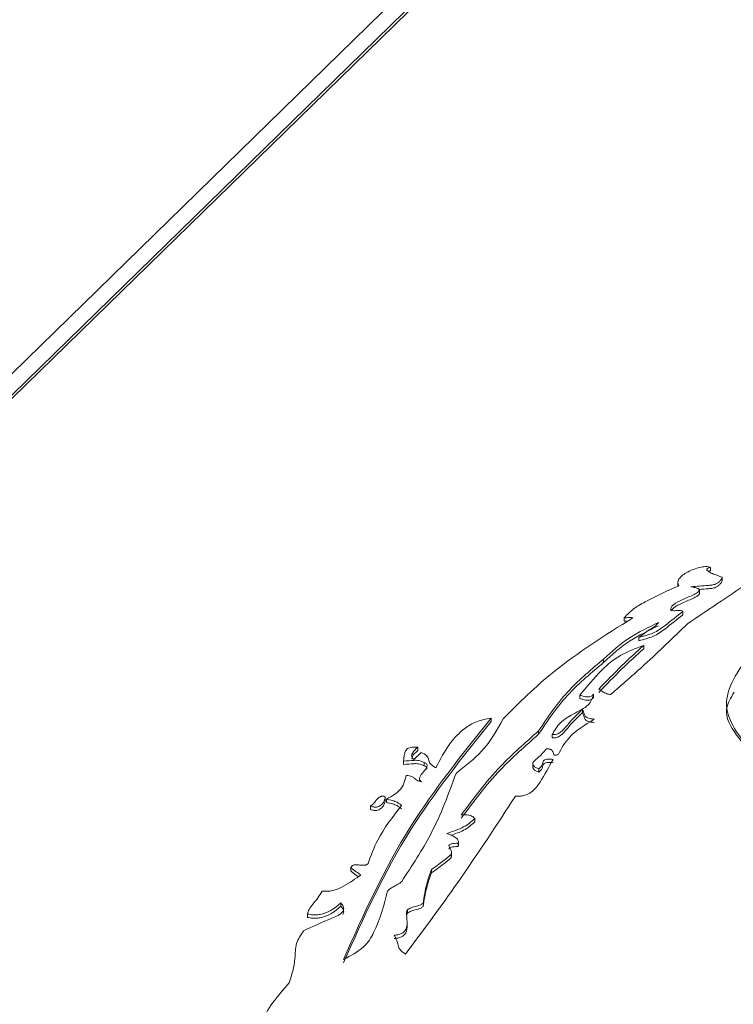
# Paper-space layout 'Sheet1' of a CAD drawing. Header units: millimetres. Extents: x 0 to 864, y 0 to 559.
# Tile 71 of 79: x 609.53 to 616.51, y 502.64 to 512.27. Entities that reach past the tile are written whole.
import ezdxf

# ---------------------------------------------------------------- set-up
doc = ezdxf.new("R2010")
doc.units = ezdxf.units.MM

psp = doc.layouts.new('Sheet1')

# ---------------------------------------------------------------- linework, layer by layer
at = {"color": 7, "linetype": 'Continuous', "lineweight": 15}
for p, q in [((591.9473, 491.721), (623.9533, 522.9598)), ((592.1158, 491.6752), (624.1217, 522.914)), ((592.1419, 491.6681), (624.1217, 522.8814)), ((616.289, 506.9117), (616.289, 506.8791)), ((616.4004, 506.8148), (616.4004, 506.7821)), ((615.9678, 506.7671), (615.9678, 506.7279)), ((616.1787, 506.6515), (616.1787, 506.6924)), ((616.0185, 506.482), (616.0185, 506.4493)), ((615.4437, 506.4187), (615.4437, 506.386)), ((615.4437, 506.386), (615.4675, 506.3873)), ((615.5872, 506.2268), (615.5872, 506.1941)), ((615.6342, 506.1492), (615.6342, 506.1166)), ((615.2423, 506.0148), (615.2423, 505.9821)), ((615.0094, 505.6629), (615.0094, 505.6302)), ((615.1436, 505.6704), (615.1436, 505.6378)), ((615.0372, 505.5243), (615.0372, 505.4916)), ((614.1421, 505.4386), (614.1421, 505.4059)), ((614.6064, 505.3124), (614.6064, 505.2797)), ((614.7397, 505.2762), (614.7397, 505.2435)), ((613.4569, 505.1007), (613.3864, 505.0319)), ((613.4249, 505.1529), (613.4249, 505.1202)), ((613.2847, 505.0161), (613.2847, 504.9834)), ((613.4862, 505.0047), (613.4862, 504.9721)), ((614.5492, 504.9936), (614.5492, 504.9528)), ((614.6089, 504.9405), (614.6089, 504.9079)), ((613.4404, 504.8484), (613.4404, 504.8209)), ((613.1047, 504.6252), (613.1047, 504.666)), ((613.1182, 504.6455), (613.1182, 504.6129)), ((612.9622, 504.5778), (612.9622, 504.5452)), ((613.9818, 504.4542), (613.9818, 504.4215)), ((613.8213, 504.2141), (613.8213, 504.1814)), ((613.8232, 504.1887), (613.8232, 504.2295)), ((613.7559, 504.0861), (613.7559, 504.1269)), ((613.8213, 504.1814), (613.8198, 504.1926)), ((613.7498, 504.102), (613.7498, 504.0694)), ((613.7498, 504.0694), (613.753, 504.0903)), ((612.7693, 503.9747), (612.7693, 503.9421)), ((613.5581, 503.9572), (613.5581, 503.9246)), ((612.6715, 503.6301), (612.6715, 503.5975)), ((613.3234, 503.5618), (613.3234, 503.5291)), ((613.477, 503.6289), (613.477, 503.5962)), ((612.3469, 503.527), (612.3469, 503.4862)), ((612.347, 503.5208), (612.347, 503.4882)), ((613.3157, 503.5074), (613.3234, 503.5291)), ((613.3203, 503.3981), (613.3203, 503.4389))]:
    psp.add_line(p, q, dxfattribs=at)
for points, knots in [([(616.289, 506.9117), (616.2835, 506.9139), (616.2722, 506.9182), (616.2397, 506.9206), (616.1927, 506.9146), (616.1346, 506.8983), (616.0559, 506.8658), (615.992, 506.8225), (615.962, 506.7705), (615.9727, 506.7452), (615.9779, 506.7327)], [0, 0, 0, 0, 0.0368787, 0.0768, 0.1748683, 0.2980415, 0.438093, 0.727838, 0.8652596, 1, 1, 1, 1]), ([(616.4004, 506.8148), (616.3854, 506.821), (616.3544, 506.8337), (616.3066, 506.8512), (616.2723, 506.8671), (616.2553, 506.8802), (616.25, 506.8879), (616.2508, 506.8953), (616.2578, 506.9018), (616.271, 506.9075), (616.2825, 506.9102), (616.289, 506.9117)], [0, 0, 0, 0, 0.2107087, 0.4342677, 0.6427902, 0.7102073, 0.7681693, 0.8138401, 0.8624054, 0.9221399, 1, 1, 1, 1]), ([(616.8587, 506.8884), (616.7023, 506.7869), (616.4333, 506.6125), (616.1726, 506.4347), (616.0635, 506.3603)], [0, 0, 0, 0, 0.5815588, 1, 1, 1, 1]), ([(616.0959, 506.7233), (616.153, 506.7274), (616.2243, 506.7325), (616.3112, 506.7395), (616.3467, 506.7514), (616.3714, 506.7684), (616.3894, 506.7894), (616.3965, 506.8057), (616.4004, 506.8148)], [0, 0, 0, 0, 0.440928, 0.550557, 0.664104, 0.75297, 0.862153, 1, 1, 1, 1]), ([(616.2663, 506.8723), (616.2675, 506.8729), (616.274, 506.876), (616.2823, 506.8777), (616.289, 506.8791)], [0, 0, 0, 0, 0.191744, 1, 1, 1, 1]), ([(615.9779, 506.7327), (615.8708, 506.6842), (615.7189, 506.6154), (615.5324, 506.5116), (615.4747, 506.4513), (615.4437, 506.4187)], [0, 0, 0, 0, 0.523768, 0.743032, 1, 1, 1, 1]), ([(615.9, 506.4916), (615.8989, 506.5012), (615.8964, 506.521), (615.9368, 506.5597), (616.0183, 506.6005), (616.1051, 506.635), (616.1586, 506.6633), (616.1757, 506.6773), (616.1792, 506.6873), (616.1782, 506.6932), (616.1737, 506.6989), (616.1619, 506.7068), (616.1357, 506.7159), (616.1106, 506.7205), (616.0959, 506.7233)], [0, 0, 0, 0, 0.091636, 0.188018, 0.408932, 0.653862, 0.730374, 0.79004, 0.809129, 0.827468, 0.846476, 0.867745, 0.92237, 1, 1, 1, 1]), ([(616.175, 506.6965), (616.2058, 506.6987), (616.2509, 506.7019), (616.3112, 506.7068), (616.3467, 506.7188), (616.3714, 506.7358), (616.3894, 506.7567), (616.3965, 506.773), (616.4004, 506.7821)], [0, 0, 0, 0, 0.2984525, 0.4360195, 0.5785027, 0.6900159, 0.8270232, 1, 1, 1, 1]), ([(615.9015, 506.4874), (615.9088, 506.4967), (615.9331, 506.5274), (616.02, 506.5677), (616.1047, 506.6023), (616.1589, 506.6306), (616.1751, 506.6446), (616.1791, 506.6531), (616.1786, 506.6553), (616.1785, 506.6556)], [0, 0, 0, 0, 0.133804, 0.44049, 0.780517, 0.886735, 0.969568, 0.996069, 1, 1, 1, 1]), ([(615.5872, 506.2268), (615.6357, 506.2395), (615.7407, 506.2668), (615.87, 506.3635), (615.961, 506.4361), (616.0185, 506.482)], [0, 0, 0, 0, 0.240821, 0.520808, 1, 1, 1, 1]), ([(615.5872, 506.1941), (615.6357, 506.2068), (615.7407, 506.2342), (615.87, 506.3308), (615.961, 506.4035), (616.0185, 506.4493)], [0, 0, 0, 0, 0.240821, 0.520808, 1, 1, 1, 1]), ([(616.0185, 506.482), (616.0103, 506.4846), (615.9958, 506.4893), (615.9716, 506.4908), (615.9496, 506.4894), (615.9255, 506.4874), (615.9089, 506.4901), (615.9, 506.4916)], [0, 0, 0, 0, 0.232148, 0.413354, 0.580046, 0.776934, 1, 1, 1, 1]), ([(615.5287, 506.4188), (615.2571, 506.2477), (614.7685, 505.9398), (614.4161, 505.5863), (614.2596, 505.4293)], [0, 0, 0, 0, 0.555782, 1, 1, 1, 1]), ([(615.2423, 506.0148), (615.3219, 506.0885), (615.4657, 506.2219), (615.6815, 506.326), (615.778, 506.3725)], [0, 0, 0, 0, 0.553159, 1, 1, 1, 1]), ([(615.2423, 505.9821), (615.3219, 506.0559), (615.4657, 506.1892), (615.6815, 506.2933), (615.778, 506.3398)], [0, 0, 0, 0, 0.553159, 1, 1, 1, 1]), ([(616.0635, 506.3603), (615.9255, 506.2264), (615.6845, 505.9926), (615.4226, 505.765), (615.3107, 505.6678)], [0, 0, 0, 0, 0.572994, 1, 1, 1, 1]), ([(615.4437, 506.4187), (615.459, 506.4194), (615.4804, 506.4203), (615.5094, 506.4229), (615.522, 506.4202), (615.5287, 506.4188)], [0, 0, 0, 0, 0.538813, 0.753207, 1, 1, 1, 1]), ([(615.778, 506.3725), (615.769, 506.3607), (615.7495, 506.3351), (615.6687, 506.2924), (615.6203, 506.2534), (615.5872, 506.2268)], [0, 0, 0, 0, 0.212445, 0.4631, 1, 1, 1, 1]), ([(615.6342, 506.1492), (615.5533, 506.1185), (615.3845, 506.0544), (615.1902, 505.88), (615.0786, 505.7459), (615.0094, 505.6629)], [0, 0, 0, 0, 0.259107, 0.541132, 1, 1, 1, 1]), ([(615.1951, 505.7206), (615.2693, 505.7981), (615.4081, 505.943), (615.5624, 506.0837), (615.6342, 506.1492)], [0, 0, 0, 0, 0.53438, 1, 1, 1, 1]), ([(615.1951, 505.688), (615.2693, 505.7654), (615.4081, 505.9103), (615.5624, 506.051), (615.6342, 506.1166)], [0, 0, 0, 0, 0.53438, 1, 1, 1, 1]), ([(618.3452, 504.4214), (618.0508, 504.5078), (617.463, 504.6804), (616.825, 504.985), (616.5245, 505.3001), (616.3767, 505.6478), (616.556, 505.8989), (616.6752, 506.0657)], [0, 0, 0, 0, 0.250991, 0.501162, 0.626469, 0.751765, 1, 1, 1, 1]), ([(614.6064, 505.3124), (614.6975, 505.4489), (614.8615, 505.6948), (615.1251, 505.9163), (615.2423, 506.0148)], [0, 0, 0, 0, 0.555235, 1, 1, 1, 1]), ([(614.6064, 505.2797), (614.6975, 505.4163), (614.8615, 505.6621), (615.1251, 505.8836), (615.2423, 505.9821)], [0, 0, 0, 0, 0.555235, 1, 1, 1, 1]), ([(615.1436, 505.6704), (615.1328, 505.6339), (615.1102, 505.5575), (614.9433, 505.4814), (614.8021, 505.3905), (614.7615, 505.3162), (614.7397, 505.2762)], [0, 0, 0, 0, 0.236594, 0.495944, 0.728582, 1, 1, 1, 1]), ([(615.0094, 505.6629), (615.0189, 505.6593), (615.0361, 505.6527), (615.063, 505.6463), (615.0864, 505.6444), (615.1056, 505.6467), (615.1207, 505.6519), (615.1339, 505.66), (615.1402, 505.6667), (615.1436, 505.6704)], [0, 0, 0, 0, 0.21234, 0.387283, 0.532677, 0.632862, 0.737173, 0.856676, 1, 1, 1, 1]), ([(615.3107, 505.6678), (615.2985, 505.6701), (615.2768, 505.6742), (615.2511, 505.6843), (615.2269, 505.7006), (615.2082, 505.7124), (615.1951, 505.7206)], [0, 0, 0, 0, 0.245332, 0.437375, 0.605853, 1, 1, 1, 1]), ([(618.3452, 504.3887), (618.0513, 504.4751), (617.4644, 504.6477), (616.8206, 504.9524), (616.5321, 505.2672), (616.4019, 505.4985), (616.4865, 505.6368), (616.5195, 505.6906)], [0, 0, 0, 0, 0.301845, 0.602703, 0.753398, 0.904081, 1, 1, 1, 1]), ([(615.0094, 505.6302), (615.0189, 505.6266), (615.0361, 505.6201), (615.063, 505.6137), (615.0864, 505.6118), (615.1056, 505.6141), (615.1207, 505.6192), (615.1339, 505.6273), (615.1402, 505.6341), (615.1436, 505.6378)], [0, 0, 0, 0, 0.21234, 0.387283, 0.532677, 0.632862, 0.737173, 0.856676, 1, 1, 1, 1]), ([(614.7397, 505.2762), (614.7473, 505.276), (614.7625, 505.2755), (614.7931, 505.2823), (614.8431, 505.311), (614.9069, 505.3986), (614.9834, 505.4724), (615.0372, 505.5243)], [0, 0, 0, 0, 0.038803, 0.077079, 0.165862, 0.413015, 1, 1, 1, 1]), ([(614.7397, 505.2435), (614.7473, 505.2433), (614.7625, 505.2429), (614.7931, 505.2496), (614.8431, 505.2783), (614.9069, 505.3659), (614.9834, 505.4397), (615.0372, 505.4916)], [0, 0, 0, 0, 0.038803, 0.077079, 0.165862, 0.413015, 1, 1, 1, 1]), ([(615.0372, 505.5243), (615.0432, 505.5062), (615.0506, 505.4835), (615.0612, 505.456), (615.0759, 505.4448), (615.0961, 505.4368), (615.1207, 505.4307), (615.1399, 505.4282), (615.1505, 505.4268)], [0, 0, 0, 0, 0.441786, 0.551735, 0.66673, 0.756175, 0.864699, 1, 1, 1, 1]), ([(615.0372, 505.4916), (615.0432, 505.4735), (615.0506, 505.4509), (615.0612, 505.4234), (615.0759, 505.4121), (615.0961, 505.4041), (615.1207, 505.3981), (615.1399, 505.3956), (615.1505, 505.3942)], [0, 0, 0, 0, 0.441786, 0.551735, 0.66673, 0.756175, 0.864699, 1, 1, 1, 1]), ([(612.6982, 503.0756), (612.8932, 503.5145), (613.2523, 504.3223), (613.8631, 505.0886), (614.1421, 505.4386)], [0, 0, 0, 0, 0.543343, 1, 1, 1, 1]), ([(612.6982, 503.0429), (612.8932, 503.4818), (613.2523, 504.2897), (613.8631, 505.056), (614.1421, 505.4059)], [0, 0, 0, 0, 0.543343, 1, 1, 1, 1]), ([(614.1421, 505.4386), (614.0923, 505.4283), (613.9881, 505.4068), (613.8518, 505.3186), (613.7123, 505.1671), (613.6438, 505.0336), (613.6013, 504.9508)], [0, 0, 0, 0, 0.139564, 0.292572, 0.561672, 1, 1, 1, 1]), ([(614.2596, 505.4293), (614.2006, 505.3215), (614.097, 505.1322), (613.8888, 504.9678), (613.7992, 504.897)], [0, 0, 0, 0, 0.56949, 1, 1, 1, 1]), ([(615.1505, 505.4268), (615.0599, 505.3703), (614.8966, 505.2685), (614.8298, 505.1414), (614.8001, 505.0849)], [0, 0, 0, 0, 0.554982, 1, 1, 1, 1]), ([(613.8495, 504.4902), (613.9686, 504.6509), (614.1794, 504.9353), (614.477, 505.1981), (614.6064, 505.3124)], [0, 0, 0, 0, 0.565267, 1, 1, 1, 1]), ([(613.8495, 504.4575), (613.9686, 504.6183), (614.1794, 504.9027), (614.477, 505.1655), (614.6064, 505.2797)], [0, 0, 0, 0, 0.565267, 1, 1, 1, 1]), ([(613.4249, 505.1529), (613.4124, 505.1537), (613.3898, 505.1552), (613.3585, 505.1522), (613.3247, 505.142), (613.3007, 505.1168), (613.2932, 505.0727), (613.2881, 505.0385), (613.2847, 505.0161)], [0, 0, 0, 0, 0.107055, 0.192495, 0.266512, 0.433149, 0.627706, 1, 1, 1, 1]), ([(613.3864, 505.0319), (613.3776, 505.0414), (613.3594, 505.0611), (613.3724, 505.1056), (613.404, 505.134), (613.4249, 505.1529)], [0, 0, 0, 0, 0.240164, 0.497369, 1, 1, 1, 1]), ([(613.3672, 505.0364), (613.368, 505.0448), (613.3706, 505.0751), (613.4021, 505.1013), (613.4249, 505.1202)], [0, 0, 0, 0, 0.279139, 1, 1, 1, 1]), ([(613.6013, 504.9508), (613.5802, 504.9635), (613.5389, 504.9882), (613.5333, 505.033), (613.5148, 505.0742), (613.4769, 505.0916), (613.4569, 505.1007)], [0, 0, 0, 0, 0.283597, 0.554243, 0.765721, 1, 1, 1, 1]), ([(614.6826, 505.1382), (614.6567, 505.1068), (614.6211, 505.0635), (614.5585, 505.0167), (614.5448, 504.9879), (614.5586, 504.968), (614.5791, 504.9536), (614.5982, 504.9452), (614.6089, 504.9405)], [0, 0, 0, 0, 0.454464, 0.626125, 0.763433, 0.82698, 0.903197, 1, 1, 1, 1]), ([(614.8001, 505.0849), (614.7957, 505.0826), (614.7883, 505.0789), (614.7785, 505.0754), (614.772, 505.0741), (614.7682, 505.0739), (614.7648, 505.0743), (614.7611, 505.0756), (614.7578, 505.0784), (614.7545, 505.0839), (614.7511, 505.0946), (614.7475, 505.1077), (614.7391, 505.1208), (614.7286, 505.1292), (614.7152, 505.1346), (614.7, 505.1377), (614.6887, 505.138), (614.6826, 505.1382)], [0, 0, 0, 0, 0.08942, 0.150131, 0.171944, 0.189701, 0.2052, 0.220475, 0.253673, 0.296148, 0.380377, 0.560923, 0.666075, 0.767761, 0.836556, 0.911654, 1, 1, 1, 1]), ([(613.2847, 505.0161), (613.3193, 505.0191), (613.3608, 505.0227), (613.4106, 505.0254), (613.4346, 505.0228), (613.4609, 505.016), (613.4771, 505.0088), (613.4862, 505.0047)], [0, 0, 0, 0, 0.492873, 0.591447, 0.7001, 0.831378, 1, 1, 1, 1]), ([(613.2847, 504.9834), (613.3193, 504.9864), (613.3608, 504.99), (613.4106, 504.9928), (613.4346, 504.9901), (613.4609, 504.9834), (613.4771, 504.9761), (613.4862, 504.9721)], [0, 0, 0, 0, 0.492873, 0.591447, 0.7001, 0.831378, 1, 1, 1, 1]), ([(613.4862, 505.0047), (613.4921, 505.0019), (613.5032, 504.9965), (613.5165, 504.9822), (613.5169, 504.9517), (613.4802, 504.9105), (613.4445, 504.8702), (613.4367, 504.8346), (613.4538, 504.8214), (613.4622, 504.815)], [0, 0, 0, 0, 0.060612, 0.115829, 0.228075, 0.497666, 0.772807, 0.888563, 1, 1, 1, 1]), ([(614.7482, 505.0342), (614.7078, 504.96), (614.6478, 504.85), (614.5679, 504.7308), (614.4988, 504.6918), (614.4635, 504.6796), (614.4228, 504.6729), (614.3947, 504.6743), (614.3801, 504.6749)], [0, 0, 0, 0, 0.5371878, 0.7979552, 0.8510676, 0.9002154, 0.9483333, 1, 1, 1, 1]), ([(614.6089, 504.9405), (614.6185, 504.9497), (614.6368, 504.9672), (614.644, 504.9922), (614.6504, 505.0111), (614.6585, 505.0247), (614.6749, 505.0338), (614.6962, 505.0371), (614.7204, 505.0371), (614.7381, 505.0352), (614.7482, 505.0342)], [0, 0, 0, 0, 0.224939, 0.426639, 0.543815, 0.642992, 0.73138, 0.798542, 0.884985, 1, 1, 1, 1]), ([(614.6089, 504.9079), (614.6185, 504.9171), (614.6368, 504.9345), (614.644, 504.9596), (614.6504, 504.9785), (614.6585, 504.9921), (614.6749, 505.0011), (614.6962, 505.0044), (614.7204, 505.0044), (614.7381, 505.0026), (614.7482, 505.0015)], [0, 0, 0, 0, 0.224939, 0.426639, 0.543815, 0.642992, 0.73138, 0.798542, 0.884985, 1, 1, 1, 1]), ([(613.7992, 504.897), (613.7263, 504.6978), (613.5951, 504.339), (613.3684, 503.9931), (613.2675, 503.8393)], [0, 0, 0, 0, 0.555203, 1, 1, 1, 1]), ([(613.4862, 504.9721), (613.492, 504.9692), (613.5031, 504.9638), (613.5146, 504.9523), (613.5141, 504.9437), (613.5138, 504.939)], [0, 0, 0, 0, 0.327408, 0.625678, 1, 1, 1, 1]), ([(614.5523, 504.9566), (614.5513, 504.9544), (614.5481, 504.9475), (614.5595, 504.9354), (614.5788, 504.921), (614.5981, 504.9126), (614.6089, 504.9079)], [0, 0, 0, 0, 0.110233, 0.349245, 0.635909, 1, 1, 1, 1]), ([(613.3126, 504.8776), (613.2995, 504.8264), (613.2826, 504.7603), (613.1944, 504.686), (613.1463, 504.6604), (613.1182, 504.6455)], [0, 0, 0, 0, 0.58778, 0.759657, 1, 1, 1, 1]), ([(613.4622, 504.815), (613.4489, 504.8177), (613.4257, 504.8226), (613.4042, 504.8374), (613.393, 504.8499), (613.38, 504.8598), (613.3643, 504.8674), (613.3414, 504.8738), (613.323, 504.8762), (613.3126, 504.8776)], [0, 0, 0, 0, 0.210055, 0.369684, 0.521098, 0.613467, 0.715633, 0.839479, 1, 1, 1, 1]), ([(613.1024, 504.6724), (613.0979, 504.6733), (613.0896, 504.6748), (613.0766, 504.6746), (613.0651, 504.6724), (613.045, 504.6644), (613.0252, 504.6446), (613.0059, 504.6192), (612.9882, 504.5951), (612.9703, 504.5832), (612.9622, 504.5778)], [0, 0, 0, 0, 0.0564351, 0.1052621, 0.1522152, 0.2018072, 0.4060983, 0.6527807, 0.8417127, 1, 1, 1, 1]), ([(612.9622, 504.5778), (612.9684, 504.5753), (612.9797, 504.5706), (612.9985, 504.5667), (613.0161, 504.5662), (613.0358, 504.5696), (613.0558, 504.5787), (613.0769, 504.5963), (613.095, 504.6222), (613.1036, 504.6469), (613.1054, 504.6644), (613.1033, 504.6701), (613.1024, 504.6724)], [0, 0, 0, 0, 0.080522, 0.145433, 0.201262, 0.254761, 0.351616, 0.46351, 0.658166, 0.887109, 0.953972, 1, 1, 1, 1]), ([(612.9622, 504.5452), (612.9684, 504.5426), (612.9797, 504.5379), (612.9985, 504.534), (613.0161, 504.5335), (613.0358, 504.5369), (613.0557, 504.5461), (613.077, 504.5637), (613.0946, 504.5896), (613.1043, 504.6131), (613.1044, 504.6271), (613.1045, 504.6293)], [0, 0, 0, 0, 0.086493, 0.156216, 0.216186, 0.273652, 0.377688, 0.497879, 0.70697, 0.952888, 1, 1, 1, 1]), ([(613.1182, 504.6455), (613.1385, 504.641), (613.1756, 504.6328), (613.2296, 504.6129), (613.2523, 504.5938), (613.2654, 504.5829)], [0, 0, 0, 0, 0.339843, 0.620735, 1, 1, 1, 1]), ([(613.1182, 504.6129), (613.1385, 504.6083), (613.1756, 504.6001), (613.2296, 504.5803), (613.2523, 504.5612), (613.2654, 504.5502)], [0, 0, 0, 0, 0.339843, 0.620735, 1, 1, 1, 1]), ([(614.3801, 504.6749), (614.1965, 504.3924), (613.8593, 503.8736), (613.4788, 503.3628), (613.3055, 503.1301)], [0, 0, 0, 0, 0.544463, 1, 1, 1, 1]), ([(613.2654, 504.5829), (613.1792, 504.4712), (613.0371, 504.2871), (612.9672, 504.0925), (612.9397, 504.0159)], [0, 0, 0, 0, 0.606355, 1, 1, 1, 1]), ([(613.7079, 504.3097), (613.767, 504.3286), (613.8814, 504.3653), (613.9491, 504.4252), (613.9818, 504.4542)], [0, 0, 0, 0, 0.51581, 1, 1, 1, 1]), ([(613.7464, 504.2917), (613.7912, 504.3064), (613.891, 504.3391), (613.9496, 504.3923), (613.9818, 504.4215)], [0, 0, 0, 0, 0.449574, 1, 1, 1, 1]), ([(613.9818, 504.4542), (613.9769, 504.4598), (613.968, 504.47), (613.9486, 504.4825), (613.9228, 504.4907), (613.8883, 504.4934), (613.8633, 504.4913), (613.8495, 504.4902)], [0, 0, 0, 0, 0.213602, 0.389265, 0.547869, 0.748838, 1, 1, 1, 1]), ([(613.8213, 504.2141), (613.8219, 504.2246), (613.8231, 504.2458), (613.7809, 504.2805), (613.7365, 504.2983), (613.7079, 504.3097)], [0, 0, 0, 0, 0.262887, 0.527273, 1, 1, 1, 1]), ([(613.7498, 504.102), (613.753, 504.1126), (613.7592, 504.1329), (613.7426, 504.1604), (613.7296, 504.1804), (613.7297, 504.1951), (613.7391, 504.2032), (613.7549, 504.2083), (613.7822, 504.2127), (613.8053, 504.2135), (613.8213, 504.2141)], [0, 0, 0, 0, 0.214399, 0.411422, 0.575955, 0.640965, 0.702798, 0.758829, 0.832685, 1, 1, 1, 1]), ([(613.7306, 504.1561), (613.7305, 504.1582), (613.7304, 504.1634), (613.7392, 504.1706), (613.7549, 504.1756), (613.7822, 504.18), (613.8053, 504.1809), (613.8213, 504.1814)], [0, 0, 0, 0, 0.105924, 0.259901, 0.39943, 0.583349, 1, 1, 1, 1]), ([(612.9397, 504.0159), (612.9374, 504.0133), (612.9334, 504.0086), (612.924, 504.0031), (612.9116, 503.9992), (612.8955, 503.9977), (612.8702, 503.9989), (612.8403, 504.0029), (612.8093, 504.0035), (612.7913, 503.9979), (612.782, 503.9924), (612.7742, 503.9844), (612.7711, 503.9782), (612.7693, 503.9747)], [0, 0, 0, 0, 0.075937, 0.138134, 0.193169, 0.273801, 0.359897, 0.541971, 0.708348, 0.764038, 0.826942, 0.90357, 1, 1, 1, 1]), ([(613.5581, 503.9572), (613.5965, 503.9839), (613.6641, 504.0309), (613.724, 504.0806), (613.7498, 504.102)], [0, 0, 0, 0, 0.5679044, 1, 1, 1, 1]), ([(613.5581, 503.9246), (613.5965, 503.9513), (613.6641, 503.9982), (613.724, 504.0479), (613.7498, 504.0694)], [0, 0, 0, 0, 0.5679044, 1, 1, 1, 1]), ([(612.7693, 503.9747), (612.7871, 503.9614), (612.819, 503.9376), (612.8525, 503.9143), (612.8673, 503.9041)], [0, 0, 0, 0, 0.558682, 1, 1, 1, 1]), ([(612.7693, 503.9421), (612.787, 503.9287), (612.8111, 503.9106), (612.8365, 503.893), (612.8432, 503.8883)], [0, 0, 0, 0, 0.736574, 1, 1, 1, 1]), ([(613.477, 503.6289), (613.4867, 503.6899), (613.5042, 503.8), (613.5415, 503.9088), (613.5581, 503.9572)], [0, 0, 0, 0, 0.554528, 1, 1, 1, 1]), ([(613.477, 503.5962), (613.4867, 503.6573), (613.5042, 503.7674), (613.5415, 503.8761), (613.5581, 503.9246)], [0, 0, 0, 0, 0.554528, 1, 1, 1, 1]), ([(612.8673, 503.9041), (612.8142, 503.866), (612.7374, 503.8111), (612.6262, 503.7567), (612.5497, 503.7425), (612.5108, 503.7443), (612.4909, 503.7453)], [0, 0, 0, 0, 0.534803, 0.773235, 0.883772, 1, 1, 1, 1]), ([(613.2675, 503.8393), (613.263, 503.835), (613.2527, 503.8252), (613.2238, 503.8086), (613.1888, 503.789), (613.1509, 503.7683), (613.1365, 503.7527), (613.1302, 503.7458)], [0, 0, 0, 0, 0.125051, 0.282918, 0.564076, 0.806146, 1, 1, 1, 1]), ([(612.4909, 503.7453), (612.4624, 503.7022), (612.4228, 503.6423), (612.3578, 503.5699), (612.3504, 503.5364), (612.347, 503.5208)], [0, 0, 0, 0, 0.575839, 0.802656, 1, 1, 1, 1]), ([(613.1302, 503.7458), (613.0943, 503.6108), (613.0449, 503.4248), (612.911, 503.1891), (612.7692, 503.1135), (612.6982, 503.0756)], [0, 0, 0, 0, 0.569173, 0.784301, 1, 1, 1, 1]), ([(612.6715, 503.6301), (612.6806, 503.619), (612.6971, 503.5987), (612.7026, 503.5677), (612.6884, 503.5364), (612.6471, 503.5059), (612.5093, 503.4499), (612.3976, 503.3986), (612.3067, 503.3569)], [0, 0, 0, 0, 0.099542, 0.1809163, 0.2533643, 0.361674, 0.4806309, 1, 1, 1, 1]), ([(612.347, 503.5208), (612.3645, 503.5177), (612.3974, 503.5118), (612.4486, 503.5127), (612.4943, 503.521), (612.5839, 503.5533), (612.6319, 503.5954), (612.6715, 503.6301)], [0, 0, 0, 0, 0.129034, 0.24191, 0.350668, 0.464059, 1, 1, 1, 1]), ([(612.347, 503.4882), (612.3645, 503.485), (612.3974, 503.4792), (612.4486, 503.48), (612.4943, 503.4883), (612.5839, 503.5206), (612.6319, 503.5627), (612.6715, 503.5975)], [0, 0, 0, 0, 0.129034, 0.24191, 0.350668, 0.464059, 1, 1, 1, 1]), ([(612.6715, 503.5975), (612.6804, 503.5864), (612.6966, 503.5662), (612.7034, 503.5379), (612.695, 503.5228), (612.6918, 503.5172)], [0, 0, 0, 0, 0.435327, 0.791202, 1, 1, 1, 1]), ([(613.1954, 503.3129), (613.2104, 503.3149), (613.2391, 503.3189), (613.2733, 503.3335), (613.3136, 503.3669), (613.3244, 503.4299), (613.3161, 503.4919), (613.3133, 503.5381), (613.3203, 503.5546), (613.3234, 503.5618)], [0, 0, 0, 0, 0.085839, 0.163071, 0.240592, 0.504577, 0.818405, 0.920601, 1, 1, 1, 1]), ([(613.3234, 503.5618), (613.3345, 503.5693), (613.3586, 503.5856), (613.4092, 503.5974), (613.4542, 503.61), (613.4698, 503.6229), (613.477, 503.6289)], [0, 0, 0, 0, 0.265815, 0.572913, 0.803384, 1, 1, 1, 1]), ([(613.3234, 503.5291), (613.3345, 503.5367), (613.3586, 503.5529), (613.4092, 503.5648), (613.4542, 503.5773), (613.4698, 503.5903), (613.477, 503.5962)], [0, 0, 0, 0, 0.265815, 0.572913, 0.803384, 1, 1, 1, 1]), ([(612.3067, 503.3569), (612.28, 503.3162), (612.2223, 503.2282), (612.2326, 503.0545), (612.1924, 502.9271), (612.1676, 502.8486)], [0, 0, 0, 0, 0.248449, 0.53695, 1, 1, 1, 1]), ([(613.1954, 503.2802), (613.2104, 503.2823), (613.239, 503.2862), (613.2734, 503.3009), (613.3133, 503.3342), (613.3217, 503.3709), (613.3198, 503.3987), (613.3195, 503.4022)], [0, 0, 0, 0, 0.158442, 0.300996, 0.444085, 0.93135, 1, 1, 1, 1]), ([(613.3055, 503.1301), (613.2828, 503.1449), (613.2381, 503.1742), (613.2306, 503.2408), (613.2088, 503.2855), (613.1954, 503.3129)], [0, 0, 0, 0, 0.284452, 0.562061, 1, 1, 1, 1]), ([(612.1676, 502.8486), (612.0564, 502.7208), (611.9174, 502.561), (611.8771, 502.3888), (611.8691, 502.3544)], [0, 0, 0, 0, 0.800246, 1, 1, 1, 1])]:
    psp.add_open_spline(points, degree=3, knots=knots, dxfattribs=at)

doc.saveas('drawing.dxf')
